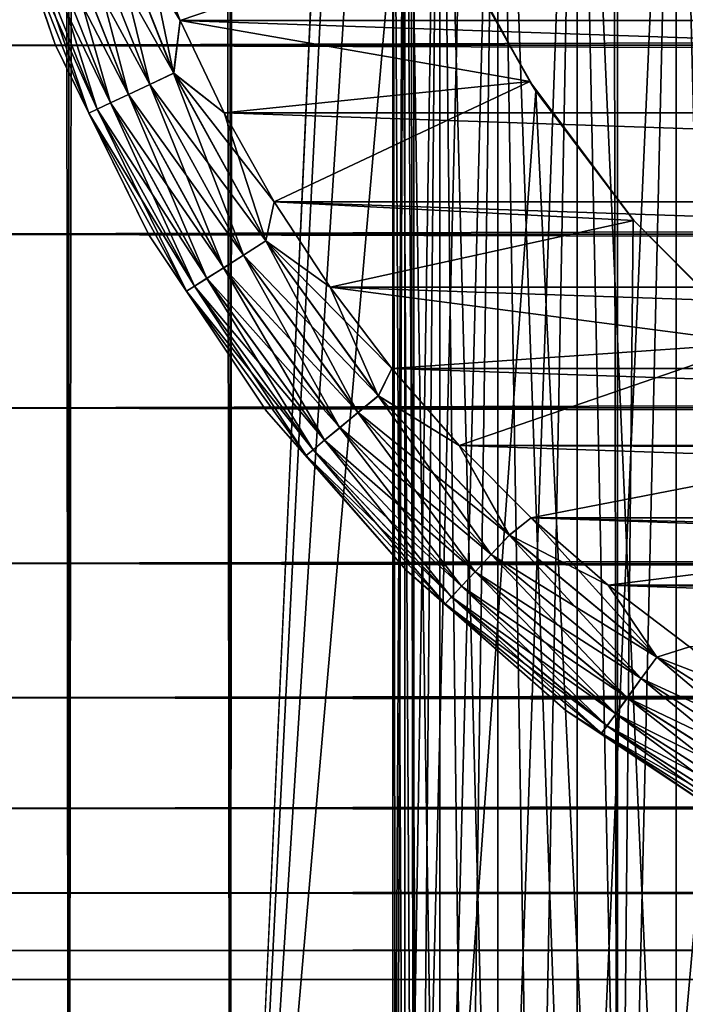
# Model space of a CAD drawing. Extents: x -265 to 265, y 0 to 1027.
# Tile 7 of 256: x -262.29 to -256.95, y 7.33 to 15.23. Entities that reach past the tile are written whole.
import ezdxf

# ---------------------------------------------------------------- set-up
doc = ezdxf.new("R2010")
doc.units = 0
doc.header["$LTSCALE"] = 41.718519
for name, color, linetype in [('60', 7, 'CONTINUOUS'), ('67', 7, 'CONTINUOUS'), ('68', 7, 'CONTINUOUS'), ('75', 7, 'CONTINUOUS'), ('77', 7, 'CONTINUOUS'), ('78', 7, 'CONTINUOUS'), ('81', 7, 'CONTINUOUS'), ('85', 7, 'CONTINUOUS'), ('89', 7, 'CONTINUOUS'), ('92', 7, 'CONTINUOUS'), ('93', 7, 'CONTINUOUS')]:
    doc.layers.add(name, color=color, linetype=linetype)

msp = doc.modelspace()

# ---------------------------------------------------------------- linework, layer by layer
at = {"layer": '60', "color": 7, "linetype": 'CONTINUOUS'}
for points in [[(-263, 15.02, 16.0349), (-263, 16.6275, 15.4635), (263, 15.02, 16.0349), (-263, 15.02, 16.0349)], [(263, 15.02, 16.0349), (-263, 16.6275, 15.4635), (263, 16.6275, 15.4635), (263, 15.02, 16.0349)], [(-263, 16.6275, 39.5365), (-263, 15.02, 38.9651), (263, 16.6275, 39.5365), (-263, 16.6275, 39.5365)], [(263, 16.6275, 39.5365), (-263, 15.02, 38.9651), (263, 15.02, 38.9651), (263, 16.6275, 39.5365)], [(-263, 13.5052, 16.8198), (-263, 15.02, 16.0349), (263, 13.5052, 16.8198), (-263, 13.5052, 16.8198)], [(263, 13.5052, 16.8198), (-263, 15.02, 16.0349), (263, 15.02, 16.0349), (263, 13.5052, 16.8198)], [(-263, 15.02, 38.9651), (-263, 13.5052, 38.1802), (263, 15.02, 38.9651), (-263, 15.02, 38.9651)], [(263, 15.02, 38.9651), (-263, 13.5052, 38.1802), (263, 13.5052, 38.1802), (263, 15.02, 38.9651)], [(-263, 12.1114, 17.8036), (-263, 13.5052, 16.8198), (263, 12.1114, 17.8036), (-263, 12.1114, 17.8036)], [(263, 12.1114, 17.8036), (-263, 13.5052, 16.8198), (263, 13.5052, 16.8198), (263, 12.1114, 17.8036)], [(-263, 13.5052, 38.1802), (-263, 12.1114, 37.1964), (263, 13.5052, 38.1802), (-263, 13.5052, 38.1802)], [(263, 13.5052, 38.1802), (-263, 12.1114, 37.1964), (263, 12.1114, 37.1964), (263, 13.5052, 38.1802)], [(-263, 10.8646, 18.9681), (-263, 12.1114, 17.8036), (263, 10.8646, 18.9681), (-263, 10.8646, 18.9681)], [(263, 10.8646, 18.9681), (-263, 12.1114, 17.8036), (263, 12.1114, 17.8036), (263, 10.8646, 18.9681)], [(-263, 12.1114, 37.1964), (-263, 10.8646, 36.0319), (263, 12.1114, 37.1964), (-263, 12.1114, 37.1964)], [(263, 12.1114, 37.1964), (-263, 10.8646, 36.0319), (263, 10.8646, 36.0319), (263, 12.1114, 37.1964)], [(-263, 9.7879, 20.2915), (-263, 10.8646, 18.9681), (263, 9.7879, 20.2915), (-263, 9.7879, 20.2915)], [(263, 9.7879, 20.2915), (-263, 10.8646, 18.9681), (263, 10.8646, 18.9681), (263, 9.7879, 20.2915)], [(-263, 10.8646, 36.0319), (-263, 9.7879, 34.7085), (263, 10.8646, 36.0319), (-263, 10.8646, 36.0319)], [(263, 10.8646, 36.0319), (-263, 9.7879, 34.7085), (263, 9.7879, 34.7085), (263, 10.8646, 36.0319)], [(-263, 8.9014, 21.7492), (-263, 9.7879, 20.2915), (263, 8.9014, 21.7492), (-263, 8.9014, 21.7492)], [(263, 8.9014, 21.7492), (-263, 9.7879, 20.2915), (263, 9.7879, 20.2915), (263, 8.9014, 21.7492)], [(-263, 9.7879, 34.7085), (-263, 8.9014, 33.2508), (263, 9.7879, 34.7085), (-263, 9.7879, 34.7085)], [(263, 9.7879, 34.7085), (-263, 8.9014, 33.2508), (263, 8.9014, 33.2508), (263, 9.7879, 34.7085)], [(-263, 8.2217, 23.314), (-263, 8.9014, 21.7492), (263, 8.2217, 23.314), (-263, 8.2217, 23.314)], [(263, 8.2217, 23.314), (-263, 8.9014, 21.7492), (263, 8.9014, 21.7492), (263, 8.2217, 23.314)], [(-263, 8.9014, 33.2508), (-263, 8.2217, 31.686), (263, 8.9014, 33.2508), (-263, 8.9014, 33.2508)], [(263, 8.9014, 33.2508), (-263, 8.2217, 31.686), (263, 8.2217, 31.686), (263, 8.9014, 33.2508)], [(-263, 7.7614, 24.9568), (-263, 8.2217, 23.314), (263, 7.7614, 24.9568), (-263, 7.7614, 24.9568)], [(263, 7.7614, 24.9568), (-263, 8.2217, 23.314), (263, 8.2217, 23.314), (263, 7.7614, 24.9568)], [(-263, 8.2217, 31.686), (-263, 7.7614, 30.0432), (263, 8.2217, 31.686), (-263, 8.2217, 31.686)], [(263, 8.2217, 31.686), (-263, 7.7614, 30.0432), (263, 7.7614, 30.0432), (263, 8.2217, 31.686)], [(-263, 7.5291, 26.647), (-263, 7.7614, 24.9568), (263, 7.5291, 26.647), (-263, 7.5291, 26.647)], [(263, 7.5291, 26.647), (-263, 7.7614, 24.9568), (263, 7.7614, 24.9568), (263, 7.5291, 26.647)], [(-263, 7.7614, 30.0432), (-263, 7.5291, 28.353), (263, 7.7614, 30.0432), (-263, 7.7614, 30.0432)], [(263, 7.7614, 30.0432), (-263, 7.5291, 28.353), (263, 7.5291, 28.353), (263, 7.7614, 30.0432)], [(-263, 7.5291, 28.353), (-263, 7.5291, 26.647), (263, 7.5291, 28.353), (-263, 7.5291, 28.353)], [(263, 7.5291, 28.353), (-263, 7.5291, 26.647), (263, 7.5291, 26.647), (263, 7.5291, 28.353)]]:
    msp.add_3dface(points, dxfattribs=at)
at = {"layer": '67', "color": 7, "linetype": 'CONTINUOUS'}
for points in [[(-262.9904, 1, 7.5), (-261.9003, 1, 9.1314), (-262.9904, 1019, 7.5), (-262.9904, 1, 7.5)], [(-262.9904, 1019, 7.5), (-261.9003, 1, 9.1314), (-261.9003, 1019, 9.1314), (-262.9904, 1019, 7.5)], [(-261.9003, 1, 9.1314), (-260.6066, 1, 10.6066), (-261.9003, 1019, 9.1314), (-261.9003, 1, 9.1314)], [(-261.9003, 1019, 9.1314), (-260.6066, 1, 10.6066), (-260.6066, 1019, 10.6066), (-261.9003, 1019, 9.1314)], [(-260.6066, 1, 10.6066), (-259.1314, 1, 11.9003), (-260.6066, 1019, 10.6066), (-260.6066, 1, 10.6066)], [(-260.6066, 1019, 10.6066), (-259.1314, 1, 11.9003), (-259.1314, 1019, 11.9003), (-260.6066, 1019, 10.6066)], [(-259.1314, 1, 11.9003), (-257.5, 1, 12.9904), (-259.1314, 1019, 11.9003), (-259.1314, 1, 11.9003)], [(-259.1314, 1019, 11.9003), (-257.5, 1, 12.9904), (-257.5, 1019, 12.9904), (-259.1314, 1019, 11.9003)], [(-257.5, 1, 12.9904), (-255.7403, 1, 13.8582), (-257.5, 1019, 12.9904), (-257.5, 1, 12.9904)], [(-257.5, 1019, 12.9904), (-255.7403, 1, 13.8582), (-255.7403, 1019, 13.8582), (-257.5, 1019, 12.9904)]]:
    msp.add_3dface(points, dxfattribs=at)
at = {"layer": '68', "color": 7, "linetype": 'CONTINUOUS'}
for points in [[(-261.9003, 1, -9.1314), (-262.9904, 1, -7.5), (-261.9003, 1019, -9.1314), (-261.9003, 1, -9.1314)], [(-261.9003, 1019, -9.1314), (-262.9904, 1, -7.5), (-262.9904, 1019, -7.5), (-261.9003, 1019, -9.1314)], [(-260.6066, 1, -10.6066), (-261.9003, 1, -9.1314), (-260.6066, 1019, -10.6066), (-260.6066, 1, -10.6066)], [(-260.6066, 1019, -10.6066), (-261.9003, 1, -9.1314), (-261.9003, 1019, -9.1314), (-260.6066, 1019, -10.6066)], [(-260.6066, 1, -10.6066), (-260.6066, 1019, -10.6066), (-259.75, 1000, -11.399), (-260.6066, 1, -10.6066)], [(-260.6066, 1, -10.6066), (-259.75, 1000, -11.399), (-259.75, 20, -11.399), (-260.6066, 1, -10.6066)], [(-259.6951, 18.9667, -11.4457), (-260.6066, 1, -10.6066), (-259.75, 20, -11.399), (-259.6951, 18.9667, -11.4457)], [(-259.525, 17.9175, -11.5877), (-260.6066, 1, -10.6066), (-259.6951, 18.9667, -11.4457), (-259.525, 17.9175, -11.5877)], [(-259.2244, 16.8419, -11.8284), (-260.6066, 1, -10.6066), (-259.525, 17.9175, -11.5877), (-259.2244, 16.8419, -11.8284)], [(-259.1314, 1, -11.9003), (-260.6066, 1, -10.6066), (-259.2244, 16.8419, -11.8284), (-259.1314, 1, -11.9003)], [(-258.7723, 15.7445, -12.1674), (-259.1314, 1, -11.9003), (-259.2244, 16.8419, -11.8284), (-258.7723, 15.7445, -12.1674)], [(-258.1533, 14.6533, -12.5906), (-259.1314, 1, -11.9003), (-258.7723, 15.7445, -12.1674), (-258.1533, 14.6533, -12.5906)], [(-257.5, 1, -12.9904), (-259.1314, 1, -11.9003), (-258.1533, 14.6533, -12.5906), (-257.5, 1, -12.9904)], [(-257.3737, 13.621, -13.0625), (-257.5, 1, -12.9904), (-258.1533, 14.6533, -12.5906), (-257.3737, 13.621, -13.0625)], [(-256.4613, 12.6984, -13.537), (-257.5, 1, -12.9904), (-257.3737, 13.621, -13.0625), (-256.4613, 12.6984, -13.537)], [(-255.7403, 1, -13.8582), (-257.5, 1, -12.9904), (-256.4613, 12.6984, -13.537), (-255.7403, 1, -13.8582)]]:
    msp.add_3dface(points, dxfattribs=at)
at = {"layer": '75', "color": 7, "linetype": 'CONTINUOUS'}
for points in [[(-258.2022, 14.7287, -25), (-258.7723, 15.7445, -12.1674), (-258.8689, 15.9497, -25), (-258.2022, 14.7287, -25)], [(-258.1533, 14.6533, -12.5906), (-258.7723, 15.7445, -12.1674), (-258.2022, 14.7287, -25), (-258.1533, 14.6533, -12.5906)], [(-257.3686, 13.6151, -25), (-258.1533, 14.6533, -12.5906), (-258.2022, 14.7287, -25), (-257.3686, 13.6151, -25)], [(-257.3737, 13.621, -13.0625), (-258.1533, 14.6533, -12.5906), (-257.3686, 13.6151, -25), (-257.3737, 13.621, -13.0625)], [(-256.4613, 12.6984, -13.537), (-257.3737, 13.621, -13.0625), (-257.3686, 13.6151, -25), (-256.4613, 12.6984, -13.537)], [(-256.3849, 12.6314, -25), (-256.4613, 12.6984, -13.537), (-257.3686, 13.6151, -25), (-256.3849, 12.6314, -25)]]:
    msp.add_3dface(points, dxfattribs=at)
at = {"layer": '77', "color": 7, "linetype": 'CONTINUOUS'}
for points in [[(-261.0065, 15.2192, -25), (-258.8689, 15.9497, -25), (-261.3071, 15.9814, -25), (-261.0065, 15.2192, -25)], [(-258.2022, 14.7287, -25), (-258.8689, 15.9497, -25), (-261.0065, 15.2192, -25), (-258.2022, 14.7287, -25)], [(-260.6546, 14.4792, -25), (-258.2022, 14.7287, -25), (-261.0065, 15.2192, -25), (-260.6546, 14.4792, -25)], [(-260.253, 13.765, -25), (-258.2022, 14.7287, -25), (-260.6546, 14.4792, -25), (-260.253, 13.765, -25)], [(-257.3686, 13.6151, -25), (-258.2022, 14.7287, -25), (-260.253, 13.765, -25), (-257.3686, 13.6151, -25)], [(-259.8036, 13.0798, -25), (-257.3686, 13.6151, -25), (-260.253, 13.765, -25), (-259.8036, 13.0798, -25)], [(-256.3849, 12.6314, -25), (-257.3686, 13.6151, -25), (-259.8036, 13.0798, -25), (-256.3849, 12.6314, -25)], [(-259.3085, 12.4269, -25), (-256.3849, 12.6314, -25), (-259.8036, 13.0798, -25), (-259.3085, 12.4269, -25)], [(-258.77, 11.8093, -25), (-256.3849, 12.6314, -25), (-259.3085, 12.4269, -25), (-258.77, 11.8093, -25)], [(-255.2712, 11.7978, -25), (-256.3849, 12.6314, -25), (-258.77, 11.8093, -25), (-255.2712, 11.7978, -25)], [(-258.1906, 11.2299, -25), (-255.2712, 11.7978, -25), (-258.77, 11.8093, -25), (-258.1906, 11.2299, -25)], [(-254.0503, 11.1311, -25), (-255.2712, 11.7978, -25), (-258.1906, 11.2299, -25), (-254.0503, 11.1311, -25)], [(-257.573, 10.6914, -25), (-254.0503, 11.1311, -25), (-258.1906, 11.2299, -25), (-257.573, 10.6914, -25)], [(-252.7469, 10.6449, -25), (-254.0503, 11.1311, -25), (-257.573, 10.6914, -25), (-252.7469, 10.6449, -25)], [(-256.9201, 10.1963, -25), (-252.7469, 10.6449, -25), (-257.573, 10.6914, -25), (-256.9201, 10.1963, -25)]]:
    msp.add_3dface(points, dxfattribs=at)
at = {"layer": '78', "color": 7, "linetype": 'CONTINUOUS'}
for points in [[(-261.0065, 15.2192, -75), (-261.3071, 15.9814, -75), (-238.9935, 15.2192, -75), (-261.0065, 15.2192, -75)], [(-238.9935, 15.2192, -75), (-261.3071, 15.9814, -75), (-238.6929, 15.9814, -75), (-238.9935, 15.2192, -75)], [(-260.6546, 14.4792, -75), (-261.0065, 15.2192, -75), (-239.3454, 14.4792, -75), (-260.6546, 14.4792, -75)], [(-239.3454, 14.4792, -75), (-261.0065, 15.2192, -75), (-238.9935, 15.2192, -75), (-239.3454, 14.4792, -75)], [(-260.253, 13.765, -75), (-260.6546, 14.4792, -75), (-239.747, 13.765, -75), (-260.253, 13.765, -75)], [(-239.747, 13.765, -75), (-260.6546, 14.4792, -75), (-239.3454, 14.4792, -75), (-239.747, 13.765, -75)], [(-259.8036, 13.0798, -75), (-260.253, 13.765, -75), (-240.1964, 13.0798, -75), (-259.8036, 13.0798, -75)], [(-240.1964, 13.0798, -75), (-260.253, 13.765, -75), (-239.747, 13.765, -75), (-240.1964, 13.0798, -75)], [(-259.3085, 12.4269, -75), (-259.8036, 13.0798, -75), (-240.6915, 12.4269, -75), (-259.3085, 12.4269, -75)], [(-240.6915, 12.4269, -75), (-259.8036, 13.0798, -75), (-240.1964, 13.0798, -75), (-240.6915, 12.4269, -75)], [(-258.77, 11.8093, -75), (-259.3085, 12.4269, -75), (-241.23, 11.8093, -75), (-258.77, 11.8093, -75)], [(-241.23, 11.8093, -75), (-259.3085, 12.4269, -75), (-240.6915, 12.4269, -75), (-241.23, 11.8093, -75)], [(-258.1906, 11.2299, -75), (-258.77, 11.8093, -75), (-241.8094, 11.2299, -75), (-258.1906, 11.2299, -75)], [(-241.8094, 11.2299, -75), (-258.77, 11.8093, -75), (-241.23, 11.8093, -75), (-241.8094, 11.2299, -75)], [(-257.573, 10.6914, -75), (-258.1906, 11.2299, -75), (-242.427, 10.6914, -75), (-257.573, 10.6914, -75)], [(-242.427, 10.6914, -75), (-258.1906, 11.2299, -75), (-241.8094, 11.2299, -75), (-242.427, 10.6914, -75)], [(-256.9201, 10.1963, -75), (-257.573, 10.6914, -75), (-243.0799, 10.1963, -75), (-256.9201, 10.1963, -75)], [(-243.0799, 10.1963, -75), (-257.573, 10.6914, -75), (-242.427, 10.6914, -75), (-243.0799, 10.1963, -75)]]:
    msp.add_3dface(points, dxfattribs=at)
at = {"layer": '81', "color": 7, "linetype": 'CONTINUOUS'}
for points in [[(-262.557, 16.6354, -74), (-262.0104, 15.0251, -74), (-262.557, 16.6354, -26), (-262.557, 16.6354, -74)], [(-262.557, 16.6354, -26), (-262.0104, 15.0251, -74), (-262.0104, 15.0251, -26), (-262.557, 16.6354, -26)], [(-262.0104, 15.0251, -74), (-261.2583, 13.5, -74), (-262.0104, 15.0251, -26), (-262.0104, 15.0251, -74)], [(-262.0104, 15.0251, -26), (-261.2583, 13.5, -74), (-261.2583, 13.5, -26), (-262.0104, 15.0251, -26)], [(-261.2583, 13.5, -74), (-260.3136, 12.0861, -74), (-261.2583, 13.5, -26), (-261.2583, 13.5, -74)], [(-261.2583, 13.5, -26), (-260.3136, 12.0861, -74), (-260.3136, 12.0861, -26), (-261.2583, 13.5, -26)], [(-260.3136, 12.0861, -74), (-259.1924, 10.8076, -74), (-260.3136, 12.0861, -26), (-260.3136, 12.0861, -74)], [(-260.3136, 12.0861, -26), (-259.1924, 10.8076, -74), (-259.1924, 10.8076, -26), (-260.3136, 12.0861, -26)], [(-259.1924, 10.8076, -74), (-257.9139, 9.6864, -74), (-259.1924, 10.8076, -26), (-259.1924, 10.8076, -74)], [(-259.1924, 10.8076, -26), (-257.9139, 9.6864, -74), (-257.9139, 9.6864, -26), (-259.1924, 10.8076, -26)], [(-257.9139, 9.6864, -74), (-256.5, 8.7417, -74), (-257.9139, 9.6864, -26), (-257.9139, 9.6864, -74)], [(-257.9139, 9.6864, -26), (-256.5, 8.7417, -74), (-256.5, 8.7417, -26), (-257.9139, 9.6864, -26)]]:
    msp.add_3dface(points, dxfattribs=at)
at = {"layer": '85', "color": 7, "linetype": 'CONTINUOUS'}
for points in [[(-262.0104, 15.0251, -74), (-262.557, 16.6354, -74), (-262.3399, 15.9905, -74.2225), (-262.0104, 15.0251, -74)], [(-261.6233, 16.2234, -74.9752), (-261.0583, 14.7964, -74.9752), (-261.8246, 16.158, -74.9014), (-261.6233, 16.2234, -74.9752)], [(-261.3071, 15.9814, -75), (-261.0065, 15.2192, -75), (-261.6233, 16.2234, -74.9752), (-261.3071, 15.9814, -75)], [(-261.6233, 16.2234, -74.9752), (-261.0065, 15.2192, -75), (-261.0583, 14.7964, -74.9752), (-261.6233, 16.2234, -74.9752)], [(-261.8246, 16.158, -74.9014), (-261.2498, 14.7063, -74.9014), (-262.0052, 16.0993, -74.7823), (-261.8246, 16.158, -74.9014)], [(-261.8246, 16.158, -74.9014), (-261.0583, 14.7964, -74.9752), (-261.2498, 14.7063, -74.9014), (-261.8246, 16.158, -74.9014)], [(-262.156, 16.0503, -74.6238), (-261.5651, 14.5579, -74.6238), (-262.2695, 16.0134, -74.4341), (-262.156, 16.0503, -74.6238)], [(-262.0052, 16.0993, -74.7823), (-261.4216, 14.6254, -74.7823), (-262.156, 16.0503, -74.6238), (-262.0052, 16.0993, -74.7823)], [(-262.156, 16.0503, -74.6238), (-261.4216, 14.6254, -74.7823), (-261.5651, 14.5579, -74.6238), (-262.156, 16.0503, -74.6238)], [(-262.0052, 16.0993, -74.7823), (-261.2498, 14.7063, -74.9014), (-261.4216, 14.6254, -74.7823), (-262.0052, 16.0993, -74.7823)], [(-262.2695, 16.0134, -74.4341), (-261.6731, 14.5071, -74.4341), (-262.3399, 15.9905, -74.2225), (-262.2695, 16.0134, -74.4341)], [(-262.0104, 15.0251, -74), (-262.3399, 15.9905, -74.2225), (-261.7401, 14.4755, -74.2225), (-262.0104, 15.0251, -74)], [(-262.3399, 15.9905, -74.2225), (-261.6731, 14.5071, -74.4341), (-261.7401, 14.4755, -74.2225), (-262.3399, 15.9905, -74.2225)], [(-262.2695, 16.0134, -74.4341), (-261.5651, 14.5579, -74.6238), (-261.6731, 14.5071, -74.4341), (-262.2695, 16.0134, -74.4341)], [(-261.0065, 15.2192, -75), (-260.6546, 14.4792, -75), (-261.0583, 14.7964, -74.9752), (-261.0065, 15.2192, -75)], [(-261.2583, 13.5, -74), (-262.0104, 15.0251, -74), (-261.7401, 14.4755, -74.2225), (-261.2583, 13.5, -74)], [(-261.0583, 14.7964, -74.9752), (-260.3189, 13.4514, -74.9752), (-261.2498, 14.7063, -74.9014), (-261.0583, 14.7964, -74.9752)], [(-260.6546, 14.4792, -75), (-260.253, 13.765, -75), (-261.0583, 14.7964, -74.9752), (-260.6546, 14.4792, -75)], [(-261.0583, 14.7964, -74.9752), (-260.253, 13.765, -75), (-260.3189, 13.4514, -74.9752), (-261.0583, 14.7964, -74.9752)], [(-261.2498, 14.7063, -74.9014), (-260.4976, 13.338, -74.9014), (-261.4216, 14.6254, -74.7823), (-261.2498, 14.7063, -74.9014)], [(-261.2498, 14.7063, -74.9014), (-260.3189, 13.4514, -74.9752), (-260.4976, 13.338, -74.9014), (-261.2498, 14.7063, -74.9014)], [(-261.4216, 14.6254, -74.7823), (-260.6579, 13.2363, -74.7823), (-261.5651, 14.5579, -74.6238), (-261.4216, 14.6254, -74.7823)], [(-261.4216, 14.6254, -74.7823), (-260.4976, 13.338, -74.9014), (-260.6579, 13.2363, -74.7823), (-261.4216, 14.6254, -74.7823)], [(-261.5651, 14.5579, -74.6238), (-260.7918, 13.1513, -74.6238), (-261.6731, 14.5071, -74.4341), (-261.5651, 14.5579, -74.6238)], [(-261.5651, 14.5579, -74.6238), (-260.6579, 13.2363, -74.7823), (-260.7918, 13.1513, -74.6238), (-261.5651, 14.5579, -74.6238)], [(-261.6731, 14.5071, -74.4341), (-260.8926, 13.0874, -74.4341), (-261.7401, 14.4755, -74.2225), (-261.6731, 14.5071, -74.4341)], [(-261.2583, 13.5, -74), (-261.7401, 14.4755, -74.2225), (-260.9551, 13.0477, -74.2225), (-261.2583, 13.5, -74)], [(-261.7401, 14.4755, -74.2225), (-260.8926, 13.0874, -74.4341), (-260.9551, 13.0477, -74.2225), (-261.7401, 14.4755, -74.2225)], [(-261.6731, 14.5071, -74.4341), (-260.7918, 13.1513, -74.6238), (-260.8926, 13.0874, -74.4341), (-261.6731, 14.5071, -74.4341)], [(-260.253, 13.765, -75), (-259.8036, 13.0798, -75), (-260.3189, 13.4514, -74.9752), (-260.253, 13.765, -75)], [(-260.3136, 12.0861, -74), (-261.2583, 13.5, -74), (-260.9551, 13.0477, -74.2225), (-260.3136, 12.0861, -74)], [(-260.3189, 13.4514, -74.9752), (-259.4168, 12.2098, -74.9752), (-260.4976, 13.338, -74.9014), (-260.3189, 13.4514, -74.9752)], [(-259.8036, 13.0798, -75), (-259.3085, 12.4269, -75), (-260.3189, 13.4514, -74.9752), (-259.8036, 13.0798, -75)], [(-260.3189, 13.4514, -74.9752), (-259.3085, 12.4269, -75), (-259.4168, 12.2098, -74.9752), (-260.3189, 13.4514, -74.9752)], [(-260.4976, 13.338, -74.9014), (-259.5798, 12.0749, -74.9014), (-260.6579, 13.2363, -74.7823), (-260.4976, 13.338, -74.9014)], [(-260.4976, 13.338, -74.9014), (-259.4168, 12.2098, -74.9752), (-259.5798, 12.0749, -74.9014), (-260.4976, 13.338, -74.9014)], [(-260.6579, 13.2363, -74.7823), (-259.7262, 11.9538, -74.7823), (-260.7918, 13.1513, -74.6238), (-260.6579, 13.2363, -74.7823)], [(-260.6579, 13.2363, -74.7823), (-259.5798, 12.0749, -74.9014), (-259.7262, 11.9538, -74.7823), (-260.6579, 13.2363, -74.7823)], [(-260.7918, 13.1513, -74.6238), (-259.8484, 11.8527, -74.6238), (-260.8926, 13.0874, -74.4341), (-260.7918, 13.1513, -74.6238)], [(-260.7918, 13.1513, -74.6238), (-259.7262, 11.9538, -74.7823), (-259.8484, 11.8527, -74.6238), (-260.7918, 13.1513, -74.6238)], [(-260.8926, 13.0874, -74.4341), (-259.9403, 11.7767, -74.4341), (-260.9551, 13.0477, -74.2225), (-260.8926, 13.0874, -74.4341)], [(-260.3136, 12.0861, -74), (-260.9551, 13.0477, -74.2225), (-259.9974, 11.7295, -74.2225), (-260.3136, 12.0861, -74)], [(-260.9551, 13.0477, -74.2225), (-259.9403, 11.7767, -74.4341), (-259.9974, 11.7295, -74.2225), (-260.9551, 13.0477, -74.2225)], [(-260.8926, 13.0874, -74.4341), (-259.8484, 11.8527, -74.6238), (-259.9403, 11.7767, -74.4341), (-260.8926, 13.0874, -74.4341)], [(-259.3085, 12.4269, -75), (-258.77, 11.8093, -75), (-259.4168, 12.2098, -74.9752), (-259.3085, 12.4269, -75)], [(-259.4168, 12.2098, -74.9752), (-258.3661, 11.091, -74.9752), (-259.5798, 12.0749, -74.9014), (-259.4168, 12.2098, -74.9752)], [(-259.4168, 12.2098, -74.9752), (-258.77, 11.8093, -75), (-258.3661, 11.091, -74.9752), (-259.4168, 12.2098, -74.9752)], [(-259.1924, 10.8076, -74), (-260.3136, 12.0861, -74), (-259.9974, 11.7295, -74.2225), (-259.1924, 10.8076, -74)], [(-259.5798, 12.0749, -74.9014), (-258.511, 10.9367, -74.9014), (-259.7262, 11.9538, -74.7823), (-259.5798, 12.0749, -74.9014)], [(-259.5798, 12.0749, -74.9014), (-258.3661, 11.091, -74.9752), (-258.511, 10.9367, -74.9014), (-259.5798, 12.0749, -74.9014)], [(-259.7262, 11.9538, -74.7823), (-258.641, 10.7983, -74.7823), (-259.8484, 11.8527, -74.6238), (-259.7262, 11.9538, -74.7823)], [(-259.7262, 11.9538, -74.7823), (-258.511, 10.9367, -74.9014), (-258.641, 10.7983, -74.7823), (-259.7262, 11.9538, -74.7823)], [(-259.8484, 11.8527, -74.6238), (-258.7496, 10.6826, -74.6238), (-259.9403, 11.7767, -74.4341), (-259.8484, 11.8527, -74.6238)], [(-259.8484, 11.8527, -74.6238), (-258.641, 10.7983, -74.7823), (-258.7496, 10.6826, -74.6238), (-259.8484, 11.8527, -74.6238)], [(-259.9403, 11.7767, -74.4341), (-258.8313, 10.5957, -74.4341), (-259.9974, 11.7295, -74.2225), (-259.9403, 11.7767, -74.4341)], [(-259.9403, 11.7767, -74.4341), (-258.7496, 10.6826, -74.6238), (-258.8313, 10.5957, -74.4341), (-259.9403, 11.7767, -74.4341)], [(-258.77, 11.8093, -75), (-258.1906, 11.2299, -75), (-258.3661, 11.091, -74.9752), (-258.77, 11.8093, -75)], [(-259.1924, 10.8076, -74), (-259.9974, 11.7295, -74.2225), (-258.8819, 10.5417, -74.2225), (-259.1924, 10.8076, -74)], [(-259.9974, 11.7295, -74.2225), (-258.8313, 10.5957, -74.4341), (-258.8819, 10.5417, -74.2225), (-259.9974, 11.7295, -74.2225)], [(-258.1906, 11.2299, -75), (-257.573, 10.6914, -75), (-258.3661, 11.091, -74.9752), (-258.1906, 11.2299, -75)], [(-258.3661, 11.091, -74.9752), (-257.1836, 10.1127, -74.9752), (-258.511, 10.9367, -74.9014), (-258.3661, 11.091, -74.9752)], [(-258.3661, 11.091, -74.9752), (-257.573, 10.6914, -75), (-257.1836, 10.1127, -74.9752), (-258.3661, 11.091, -74.9752)], [(-258.511, 10.9367, -74.9014), (-257.308, 9.9414, -74.9014), (-258.641, 10.7983, -74.7823), (-258.511, 10.9367, -74.9014)], [(-258.511, 10.9367, -74.9014), (-257.1836, 10.1127, -74.9752), (-257.308, 9.9414, -74.9014), (-258.511, 10.9367, -74.9014)], [(-257.9139, 9.6864, -74), (-259.1924, 10.8076, -74), (-258.8819, 10.5417, -74.2225), (-257.9139, 9.6864, -74)], [(-258.641, 10.7983, -74.7823), (-257.4196, 9.7878, -74.7823), (-258.7496, 10.6826, -74.6238), (-258.641, 10.7983, -74.7823)], [(-258.641, 10.7983, -74.7823), (-257.308, 9.9414, -74.9014), (-257.4196, 9.7878, -74.7823), (-258.641, 10.7983, -74.7823)], [(-258.7496, 10.6826, -74.6238), (-257.5128, 9.6595, -74.6238), (-258.8313, 10.5957, -74.4341), (-258.7496, 10.6826, -74.6238)], [(-258.7496, 10.6826, -74.6238), (-257.4196, 9.7878, -74.7823), (-257.5128, 9.6595, -74.6238), (-258.7496, 10.6826, -74.6238)], [(-257.573, 10.6914, -75), (-256.9201, 10.1963, -75), (-257.1836, 10.1127, -74.9752), (-257.573, 10.6914, -75)], [(-258.8313, 10.5957, -74.4341), (-257.5829, 9.563, -74.4341), (-258.8819, 10.5417, -74.2225), (-258.8313, 10.5957, -74.4341)], [(-258.8313, 10.5957, -74.4341), (-257.5128, 9.6595, -74.6238), (-257.5829, 9.563, -74.4341), (-258.8313, 10.5957, -74.4341)], [(-257.9139, 9.6864, -74), (-258.8819, 10.5417, -74.2225), (-257.6265, 9.5031, -74.2225), (-257.9139, 9.6864, -74)], [(-258.8819, 10.5417, -74.2225), (-257.5829, 9.563, -74.4341), (-257.6265, 9.5031, -74.2225), (-258.8819, 10.5417, -74.2225)], [(-256.9201, 10.1963, -75), (-256.235, 9.7469, -75), (-257.1836, 10.1127, -74.9752), (-256.9201, 10.1963, -75)], [(-257.1836, 10.1127, -74.9752), (-255.8877, 9.2903, -74.9752), (-257.308, 9.9414, -74.9014), (-257.1836, 10.1127, -74.9752)], [(-257.1836, 10.1127, -74.9752), (-256.235, 9.7469, -75), (-255.8877, 9.2903, -74.9752), (-257.1836, 10.1127, -74.9752)], [(-257.308, 9.9414, -74.9014), (-255.9897, 9.1048, -74.9014), (-257.4196, 9.7878, -74.7823), (-257.308, 9.9414, -74.9014)], [(-257.308, 9.9414, -74.9014), (-255.8877, 9.2903, -74.9752), (-255.9897, 9.1048, -74.9014), (-257.308, 9.9414, -74.9014)], [(-257.4196, 9.7878, -74.7823), (-256.0812, 8.9384, -74.7823), (-257.5128, 9.6595, -74.6238), (-257.4196, 9.7878, -74.7823)], [(-257.4196, 9.7878, -74.7823), (-255.9897, 9.1048, -74.9014), (-256.0812, 8.9384, -74.7823), (-257.4196, 9.7878, -74.7823)], [(-256.5, 8.7417, -74), (-257.9139, 9.6864, -74), (-257.6265, 9.5031, -74.2225), (-256.5, 8.7417, -74)], [(-257.5128, 9.6595, -74.6238), (-256.1576, 8.7994, -74.6238), (-257.5829, 9.563, -74.4341), (-257.5128, 9.6595, -74.6238)], [(-257.5128, 9.6595, -74.6238), (-256.0812, 8.9384, -74.7823), (-256.1576, 8.7994, -74.6238), (-257.5128, 9.6595, -74.6238)], [(-257.5829, 9.563, -74.4341), (-256.215, 8.6949, -74.4341), (-257.6265, 9.5031, -74.2225), (-257.5829, 9.563, -74.4341)], [(-257.5829, 9.563, -74.4341), (-256.1576, 8.7994, -74.6238), (-256.215, 8.6949, -74.4341), (-257.5829, 9.563, -74.4341)], [(-256.5, 8.7417, -74), (-257.6265, 9.5031, -74.2225), (-256.2507, 8.63, -74.2225), (-256.5, 8.7417, -74)], [(-257.6265, 9.5031, -74.2225), (-256.215, 8.6949, -74.4341), (-256.2507, 8.63, -74.2225), (-257.6265, 9.5031, -74.2225)]]:
    msp.add_3dface(points, dxfattribs=at)
at = {"layer": '89', "color": 7, "linetype": 'CONTINUOUS'}
for points in [[(-262.557, 16.6354, -26), (-262.0104, 15.0251, -26), (-262.3401, 15.9904, -25.7786), (-262.557, 16.6354, -26)], [(-261.2507, 14.7058, -25.0991), (-261.6243, 16.223, -25.0251), (-261.8255, 16.1577, -25.0991), (-261.2507, 14.7058, -25.0991)], [(-261.0593, 14.7959, -25.0251), (-261.3071, 15.9814, -25), (-261.6243, 16.223, -25.0251), (-261.0593, 14.7959, -25.0251)], [(-261.0593, 14.7959, -25.0251), (-261.6243, 16.223, -25.0251), (-261.2507, 14.7058, -25.0991), (-261.0593, 14.7959, -25.0251)], [(-261.4224, 14.625, -25.2184), (-261.8255, 16.1577, -25.0991), (-262.006, 16.099, -25.2184), (-261.4224, 14.625, -25.2184)], [(-261.2507, 14.7058, -25.0991), (-261.8255, 16.1577, -25.0991), (-261.4224, 14.625, -25.2184), (-261.2507, 14.7058, -25.0991)], [(-261.6735, 14.5069, -25.5669), (-262.1566, 16.0501, -25.377), (-262.2699, 16.0133, -25.5669), (-261.6735, 14.5069, -25.5669)], [(-261.5657, 14.5576, -25.377), (-262.006, 16.099, -25.2184), (-262.1566, 16.0501, -25.377), (-261.5657, 14.5576, -25.377)], [(-261.5657, 14.5576, -25.377), (-262.1566, 16.0501, -25.377), (-261.6735, 14.5069, -25.5669), (-261.5657, 14.5576, -25.377)], [(-261.4224, 14.625, -25.2184), (-262.006, 16.099, -25.2184), (-261.5657, 14.5576, -25.377), (-261.4224, 14.625, -25.2184)], [(-261.7403, 14.4754, -25.7786), (-262.2699, 16.0133, -25.5669), (-262.3401, 15.9904, -25.7786), (-261.7403, 14.4754, -25.7786)], [(-262.0104, 15.0251, -26), (-261.7403, 14.4754, -25.7786), (-262.3401, 15.9904, -25.7786), (-262.0104, 15.0251, -26)], [(-261.6735, 14.5069, -25.5669), (-262.2699, 16.0133, -25.5669), (-261.7403, 14.4754, -25.7786), (-261.6735, 14.5069, -25.5669)], [(-261.0065, 15.2192, -25), (-261.3071, 15.9814, -25), (-261.0593, 14.7959, -25.0251), (-261.0065, 15.2192, -25)], [(-260.6546, 14.4792, -25), (-261.0065, 15.2192, -25), (-261.0593, 14.7959, -25.0251), (-260.6546, 14.4792, -25)], [(-262.0104, 15.0251, -26), (-261.2583, 13.5, -26), (-261.7403, 14.4754, -25.7786), (-262.0104, 15.0251, -26)], [(-260.4984, 13.3375, -25.0991), (-261.0593, 14.7959, -25.0251), (-261.2507, 14.7058, -25.0991), (-260.4984, 13.3375, -25.0991)], [(-260.3198, 13.4508, -25.0251), (-260.6546, 14.4792, -25), (-261.0593, 14.7959, -25.0251), (-260.3198, 13.4508, -25.0251)], [(-260.3198, 13.4508, -25.0251), (-261.0593, 14.7959, -25.0251), (-260.4984, 13.3375, -25.0991), (-260.3198, 13.4508, -25.0251)], [(-260.6587, 13.2358, -25.2184), (-261.2507, 14.7058, -25.0991), (-261.4224, 14.625, -25.2184), (-260.6587, 13.2358, -25.2184)], [(-260.4984, 13.3375, -25.0991), (-261.2507, 14.7058, -25.0991), (-260.6587, 13.2358, -25.2184), (-260.4984, 13.3375, -25.0991)], [(-260.7924, 13.1509, -25.377), (-261.4224, 14.625, -25.2184), (-261.5657, 14.5576, -25.377), (-260.7924, 13.1509, -25.377)], [(-260.6587, 13.2358, -25.2184), (-261.4224, 14.625, -25.2184), (-260.7924, 13.1509, -25.377), (-260.6587, 13.2358, -25.2184)], [(-260.893, 13.0871, -25.5669), (-261.5657, 14.5576, -25.377), (-261.6735, 14.5069, -25.5669), (-260.893, 13.0871, -25.5669)], [(-260.7924, 13.1509, -25.377), (-261.5657, 14.5576, -25.377), (-260.893, 13.0871, -25.5669), (-260.7924, 13.1509, -25.377)], [(-260.9553, 13.0476, -25.7786), (-261.6735, 14.5069, -25.5669), (-261.7403, 14.4754, -25.7786), (-260.9553, 13.0476, -25.7786)], [(-261.2583, 13.5, -26), (-260.9553, 13.0476, -25.7786), (-261.7403, 14.4754, -25.7786), (-261.2583, 13.5, -26)], [(-260.893, 13.0871, -25.5669), (-261.6735, 14.5069, -25.5669), (-260.9553, 13.0476, -25.7786), (-260.893, 13.0871, -25.5669)], [(-260.253, 13.765, -25), (-260.6546, 14.4792, -25), (-260.3198, 13.4508, -25.0251), (-260.253, 13.765, -25)], [(-259.8036, 13.0798, -25), (-260.253, 13.765, -25), (-260.3198, 13.4508, -25.0251), (-259.8036, 13.0798, -25)], [(-261.2583, 13.5, -26), (-260.3136, 12.0861, -26), (-260.9553, 13.0476, -25.7786), (-261.2583, 13.5, -26)], [(-259.5806, 12.0742, -25.0991), (-260.3198, 13.4508, -25.0251), (-260.4984, 13.3375, -25.0991), (-259.5806, 12.0742, -25.0991)], [(-259.4176, 12.2091, -25.0251), (-259.8036, 13.0798, -25), (-260.3198, 13.4508, -25.0251), (-259.4176, 12.2091, -25.0251)], [(-259.4176, 12.2091, -25.0251), (-260.3198, 13.4508, -25.0251), (-259.5806, 12.0742, -25.0991), (-259.4176, 12.2091, -25.0251)], [(-259.7268, 11.9533, -25.2184), (-260.4984, 13.3375, -25.0991), (-260.6587, 13.2358, -25.2184), (-259.7268, 11.9533, -25.2184)], [(-259.5806, 12.0742, -25.0991), (-260.4984, 13.3375, -25.0991), (-259.7268, 11.9533, -25.2184), (-259.5806, 12.0742, -25.0991)], [(-259.8489, 11.8523, -25.377), (-260.6587, 13.2358, -25.2184), (-260.7924, 13.1509, -25.377), (-259.8489, 11.8523, -25.377)], [(-259.7268, 11.9533, -25.2184), (-260.6587, 13.2358, -25.2184), (-259.8489, 11.8523, -25.377), (-259.7268, 11.9533, -25.2184)], [(-259.9407, 11.7764, -25.5669), (-260.7924, 13.1509, -25.377), (-260.893, 13.0871, -25.5669), (-259.9407, 11.7764, -25.5669)], [(-259.8489, 11.8523, -25.377), (-260.7924, 13.1509, -25.377), (-259.9407, 11.7764, -25.5669), (-259.8489, 11.8523, -25.377)], [(-259.9975, 11.7293, -25.7786), (-260.893, 13.0871, -25.5669), (-260.9553, 13.0476, -25.7786), (-259.9975, 11.7293, -25.7786)], [(-260.3136, 12.0861, -26), (-259.9975, 11.7293, -25.7786), (-260.9553, 13.0476, -25.7786), (-260.3136, 12.0861, -26)], [(-259.9407, 11.7764, -25.5669), (-260.893, 13.0871, -25.5669), (-259.9975, 11.7293, -25.7786), (-259.9407, 11.7764, -25.5669)], [(-259.3085, 12.4269, -25), (-259.8036, 13.0798, -25), (-259.4176, 12.2091, -25.0251), (-259.3085, 12.4269, -25)], [(-258.77, 11.8093, -25), (-259.3085, 12.4269, -25), (-259.4176, 12.2091, -25.0251), (-258.77, 11.8093, -25)], [(-258.5117, 10.9359, -25.0991), (-259.4176, 12.2091, -25.0251), (-259.5806, 12.0742, -25.0991), (-258.5117, 10.9359, -25.0991)], [(-258.3669, 11.0902, -25.0251), (-258.77, 11.8093, -25), (-259.4176, 12.2091, -25.0251), (-258.3669, 11.0902, -25.0251)], [(-258.3669, 11.0902, -25.0251), (-259.4176, 12.2091, -25.0251), (-258.5117, 10.9359, -25.0991), (-258.3669, 11.0902, -25.0251)], [(-260.3136, 12.0861, -26), (-259.1924, 10.8076, -26), (-259.9975, 11.7293, -25.7786), (-260.3136, 12.0861, -26)], [(-258.6416, 10.7976, -25.2184), (-259.5806, 12.0742, -25.0991), (-259.7268, 11.9533, -25.2184), (-258.6416, 10.7976, -25.2184)], [(-258.5117, 10.9359, -25.0991), (-259.5806, 12.0742, -25.0991), (-258.6416, 10.7976, -25.2184), (-258.5117, 10.9359, -25.0991)], [(-258.7501, 10.6821, -25.377), (-259.7268, 11.9533, -25.2184), (-259.8489, 11.8523, -25.377), (-258.7501, 10.6821, -25.377)], [(-258.6416, 10.7976, -25.2184), (-259.7268, 11.9533, -25.2184), (-258.7501, 10.6821, -25.377), (-258.6416, 10.7976, -25.2184)], [(-258.8316, 10.5953, -25.5669), (-259.8489, 11.8523, -25.377), (-259.9407, 11.7764, -25.5669), (-258.8316, 10.5953, -25.5669)], [(-258.7501, 10.6821, -25.377), (-259.8489, 11.8523, -25.377), (-258.8316, 10.5953, -25.5669), (-258.7501, 10.6821, -25.377)], [(-258.8821, 10.5415, -25.7786), (-259.9407, 11.7764, -25.5669), (-259.9975, 11.7293, -25.7786), (-258.8821, 10.5415, -25.7786)], [(-258.8316, 10.5953, -25.5669), (-259.9407, 11.7764, -25.5669), (-258.8821, 10.5415, -25.7786), (-258.8316, 10.5953, -25.5669)], [(-258.1906, 11.2299, -25), (-258.77, 11.8093, -25), (-258.3669, 11.0902, -25.0251), (-258.1906, 11.2299, -25)], [(-259.1924, 10.8076, -26), (-258.8821, 10.5415, -25.7786), (-259.9975, 11.7293, -25.7786), (-259.1924, 10.8076, -26)], [(-257.1842, 10.1118, -25.0251), (-258.1906, 11.2299, -25), (-258.3669, 11.0902, -25.0251), (-257.1842, 10.1118, -25.0251)], [(-257.573, 10.6914, -25), (-258.1906, 11.2299, -25), (-257.1842, 10.1118, -25.0251), (-257.573, 10.6914, -25)], [(-257.3086, 9.9406, -25.0991), (-258.3669, 11.0902, -25.0251), (-258.5117, 10.9359, -25.0991), (-257.3086, 9.9406, -25.0991)], [(-257.1842, 10.1118, -25.0251), (-258.3669, 11.0902, -25.0251), (-257.3086, 9.9406, -25.0991), (-257.1842, 10.1118, -25.0251)], [(-257.4201, 9.7871, -25.2184), (-258.5117, 10.9359, -25.0991), (-258.6416, 10.7976, -25.2184), (-257.4201, 9.7871, -25.2184)], [(-257.3086, 9.9406, -25.0991), (-258.5117, 10.9359, -25.0991), (-257.4201, 9.7871, -25.2184), (-257.3086, 9.9406, -25.0991)], [(-259.1924, 10.8076, -26), (-257.9139, 9.6864, -26), (-258.8821, 10.5415, -25.7786), (-259.1924, 10.8076, -26)], [(-257.5132, 9.6589, -25.377), (-258.6416, 10.7976, -25.2184), (-258.7501, 10.6821, -25.377), (-257.5132, 9.6589, -25.377)], [(-257.4201, 9.7871, -25.2184), (-258.6416, 10.7976, -25.2184), (-257.5132, 9.6589, -25.377), (-257.4201, 9.7871, -25.2184)], [(-257.5832, 9.5626, -25.5669), (-258.7501, 10.6821, -25.377), (-258.8316, 10.5953, -25.5669), (-257.5832, 9.5626, -25.5669)], [(-257.5132, 9.6589, -25.377), (-258.7501, 10.6821, -25.377), (-257.5832, 9.5626, -25.5669), (-257.5132, 9.6589, -25.377)], [(-256.9201, 10.1963, -25), (-257.573, 10.6914, -25), (-257.1842, 10.1118, -25.0251), (-256.9201, 10.1963, -25)], [(-257.6266, 9.5029, -25.7786), (-258.8316, 10.5953, -25.5669), (-258.8821, 10.5415, -25.7786), (-257.6266, 9.5029, -25.7786)], [(-257.5832, 9.5626, -25.5669), (-258.8316, 10.5953, -25.5669), (-257.6266, 9.5029, -25.7786), (-257.5832, 9.5626, -25.5669)], [(-257.9139, 9.6864, -26), (-257.6266, 9.5029, -25.7786), (-258.8821, 10.5415, -25.7786), (-257.9139, 9.6864, -26)], [(-255.8882, 9.2893, -25.0251), (-256.9201, 10.1963, -25), (-257.1842, 10.1118, -25.0251), (-255.8882, 9.2893, -25.0251)], [(-255.9902, 9.1039, -25.0991), (-257.1842, 10.1118, -25.0251), (-257.3086, 9.9406, -25.0991), (-255.9902, 9.1039, -25.0991)], [(-255.8882, 9.2893, -25.0251), (-257.1842, 10.1118, -25.0251), (-255.9902, 9.1039, -25.0991), (-255.8882, 9.2893, -25.0251)], [(-256.0816, 8.9376, -25.2184), (-257.3086, 9.9406, -25.0991), (-257.4201, 9.7871, -25.2184), (-256.0816, 8.9376, -25.2184)], [(-255.9902, 9.1039, -25.0991), (-257.3086, 9.9406, -25.0991), (-256.0816, 8.9376, -25.2184), (-255.9902, 9.1039, -25.0991)], [(-256.1579, 8.7988, -25.377), (-257.4201, 9.7871, -25.2184), (-257.5132, 9.6589, -25.377), (-256.1579, 8.7988, -25.377)], [(-256.0816, 8.9376, -25.2184), (-257.4201, 9.7871, -25.2184), (-256.1579, 8.7988, -25.377), (-256.0816, 8.9376, -25.2184)], [(-257.9139, 9.6864, -26), (-256.5, 8.7417, -26), (-257.6266, 9.5029, -25.7786), (-257.9139, 9.6864, -26)], [(-256.2153, 8.6945, -25.5669), (-257.5132, 9.6589, -25.377), (-257.5832, 9.5626, -25.5669), (-256.2153, 8.6945, -25.5669)], [(-256.1579, 8.7988, -25.377), (-257.5132, 9.6589, -25.377), (-256.2153, 8.6945, -25.5669), (-256.1579, 8.7988, -25.377)], [(-256.2508, 8.6298, -25.7786), (-257.5832, 9.5626, -25.5669), (-257.6266, 9.5029, -25.7786), (-256.2508, 8.6298, -25.7786)], [(-256.2153, 8.6945, -25.5669), (-257.5832, 9.5626, -25.5669), (-256.2508, 8.6298, -25.7786), (-256.2153, 8.6945, -25.5669)], [(-256.5, 8.7417, -26), (-256.2508, 8.6298, -25.7786), (-257.6266, 9.5029, -25.7786), (-256.5, 8.7417, -26)]]:
    msp.add_3dface(points, dxfattribs=at)
at = {"layer": '92', "color": 7, "linetype": 'CONTINUOUS'}
for points in [[(-259.3, 20), (-259.2053, 20, 1.3235), (-259.3, 2), (-259.3, 20)], [(-259.3, 2), (-259.2053, 20, 1.3235), (-259.2763, 2, 0.6635), (-259.3, 2)], [(-259.2763, 2, 0.6635), (-259.2053, 20, 1.3235), (-259.2053, 2, 1.3235), (-259.2763, 2, 0.6635)], [(-259.2053, 20, 1.3235), (-258.9233, 20, 2.6201), (-259.2053, 2, 1.3235), (-259.2053, 20, 1.3235)], [(-259.2053, 2, 1.3235), (-258.9233, 20, 2.6201), (-259.0875, 2, 1.9769), (-259.2053, 2, 1.3235)], [(-259.0875, 2, 1.9769), (-258.9233, 20, 2.6201), (-258.9233, 2, 2.6201), (-259.0875, 2, 1.9769)], [(-258.9233, 20, 2.6201), (-258.4596, 20, 3.8634), (-258.9233, 2, 2.6201), (-258.9233, 20, 2.6201)], [(-258.9233, 2, 2.6201), (-258.4596, 20, 3.8634), (-258.7136, 2, 3.25), (-258.9233, 2, 2.6201)], [(-258.7136, 2, 3.25), (-258.4596, 20, 3.8634), (-258.4596, 2, 3.8634), (-258.7136, 2, 3.25)], [(-258.4596, 20, 3.8634), (-257.8237, 20, 5.028), (-258.4596, 2, 3.8634), (-258.4596, 20, 3.8634)], [(-258.4596, 2, 3.8634), (-257.8237, 20, 5.028), (-258.1624, 2, 4.457), (-258.4596, 2, 3.8634)], [(-258.1624, 2, 4.457), (-257.8237, 20, 5.028), (-257.8237, 2, 5.028), (-258.1624, 2, 4.457)], [(-257.8237, 20, 5.028), (-257.0285, 20, 6.0902), (-257.8237, 2, 5.028), (-257.8237, 20, 5.028)], [(-257.8237, 2, 5.028), (-257.0285, 20, 6.0902), (-257.445, 2, 5.5733), (-257.8237, 2, 5.028)], [(-257.445, 2, 5.5733), (-257.0285, 20, 6.0902), (-257.0285, 2, 6.0902), (-257.445, 2, 5.5733)], [(-257.0285, 20, 6.0902), (-256.0902, 20, 7.0285), (-257.0285, 2, 6.0902), (-257.0285, 20, 6.0902)], [(-257.0285, 2, 6.0902), (-256.0902, 20, 7.0285), (-256.5761, 2, 6.5761), (-257.0285, 2, 6.0902)]]:
    msp.add_3dface(points, dxfattribs=at)
at = {"layer": '93', "color": 7, "linetype": 'CONTINUOUS'}
for points in [[(-259.2053, 20, -1.3235), (-259.3, 20), (-259.2053, 2, -1.3235), (-259.2053, 20, -1.3235)], [(-259.3, 20), (-259.3, 2), (-259.2763, 2, -0.6635), (-259.3, 20)], [(-259.2053, 2, -1.3235), (-259.3, 20), (-259.2763, 2, -0.6635), (-259.2053, 2, -1.3235)], [(-258.9233, 20, -2.6201), (-259.2053, 20, -1.3235), (-258.9233, 2, -2.6201), (-258.9233, 20, -2.6201)], [(-258.9233, 2, -2.6201), (-259.2053, 20, -1.3235), (-259.0875, 2, -1.9769), (-258.9233, 2, -2.6201)], [(-259.0875, 2, -1.9769), (-259.2053, 20, -1.3235), (-259.2053, 2, -1.3235), (-259.0875, 2, -1.9769)], [(-258.4596, 20, -3.8634), (-258.9233, 20, -2.6201), (-258.4596, 2, -3.8634), (-258.4596, 20, -3.8634)], [(-258.4596, 2, -3.8634), (-258.9233, 20, -2.6201), (-258.7136, 2, -3.25), (-258.4596, 2, -3.8634)], [(-258.7136, 2, -3.25), (-258.9233, 20, -2.6201), (-258.9233, 2, -2.6201), (-258.7136, 2, -3.25)], [(-257.8237, 20, -5.028), (-258.4596, 20, -3.8634), (-257.8237, 2, -5.028), (-257.8237, 20, -5.028)], [(-257.8237, 2, -5.028), (-258.4596, 20, -3.8634), (-258.1624, 2, -4.457), (-257.8237, 2, -5.028)], [(-258.1624, 2, -4.457), (-258.4596, 20, -3.8634), (-258.4596, 2, -3.8634), (-258.1624, 2, -4.457)], [(-257.0285, 20, -6.0902), (-257.8237, 20, -5.028), (-257.0285, 2, -6.0902), (-257.0285, 20, -6.0902)], [(-257.0285, 2, -6.0902), (-257.8237, 20, -5.028), (-257.445, 2, -5.5733), (-257.0285, 2, -6.0902)], [(-257.445, 2, -5.5733), (-257.8237, 20, -5.028), (-257.8237, 2, -5.028), (-257.445, 2, -5.5733)], [(-256.0902, 20, -7.0285), (-257.0285, 20, -6.0902), (-256.0902, 2, -7.0285), (-256.0902, 20, -7.0285)], [(-256.0902, 2, -7.0285), (-257.0285, 20, -6.0902), (-256.5761, 2, -6.5761), (-256.0902, 2, -7.0285)], [(-256.5761, 2, -6.5761), (-257.0285, 20, -6.0902), (-257.0285, 2, -6.0902), (-256.5761, 2, -6.5761)]]:
    msp.add_3dface(points, dxfattribs=at)

doc.saveas('drawing.dxf')
